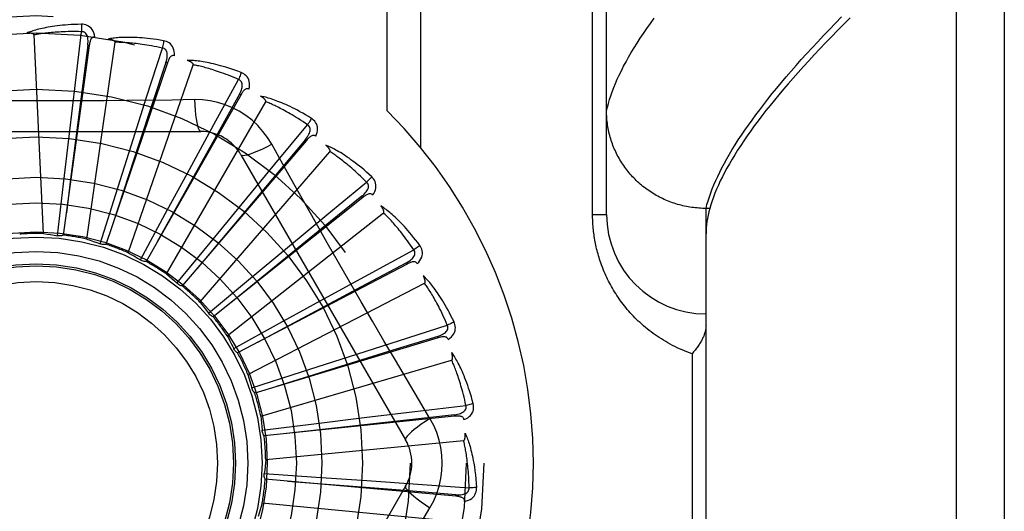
# Model space of a CAD drawing. Header units: inches. Extents: x 0 to 243, y 0 to 157.
# Tile 104 of 256: x 101.51 to 102.129, y 66.666 to 66.975. Entities that reach past the tile are written whole.
import ezdxf

# ---------------------------------------------------------------- set-up
doc = ezdxf.new("R2010")
doc.units = ezdxf.units.IN
doc.header["$LTSCALE"] = 13.357143
doc.header["$MEASUREMENT"] = 0
doc.linetypes.add('HIDDEN', pattern=[0.2, 0.1, -0.1])
doc.layers.add('RIGHTHAND_DOOR_ASSEMBLY', color=7, linetype='CONTINUOUS')

msp = doc.modelspace()

# ---------------------------------------------------------------- linework, layer by layer
at = {"layer": 'RIGHTHAND_DOOR_ASSEMBLY', "color": 8, "linetype": 'HIDDEN'}
for p, q in [((102.09923, 66.13988), (102.09923, 67.25302)), ((102.12923, 67.22363), (102.12923, 66.16927)), ((101.87923, 66.8527), (101.87923, 67.19306)), ((101.7413, 66.91782), (101.7413, 67.16645)), ((101.76251, 66.89443), (101.76251, 67.16645)), ((101.87044, 66.8527), (101.87044, 67.13395)), ((101.5253, 66.84063), (101.51935, 66.96546)), ((101.54535, 66.93543), (101.54923, 66.96749)), ((101.55408, 66.95893), (101.53776, 66.83969)), ((101.55313, 66.95906), (101.54237, 66.87486)), ((101.5525, 66.83716), (101.57029, 66.96085)), ((101.55408, 66.95893), (101.55313, 66.95906)), ((101.59013, 66.92645), (101.60001, 66.9572)), ((101.60315, 66.94788), (101.56456, 66.83388)), ((101.57856, 66.8286), (101.61943, 66.9467)), ((101.60224, 66.94818), (101.58554, 66.89741)), ((101.60315, 66.94788), (101.60224, 66.94818)), ((101.54155, 66.90347), (101.54535, 66.93543)), ((101.63241, 66.90916), (101.64792, 66.93748)), ((101.58035, 66.89579), (101.59013, 66.92645)), ((101.64925, 66.92773), (101.58977, 66.8231)), ((101.64925, 66.92773), (101.64841, 66.92821)), ((101.60252, 66.81527), (101.66501, 66.92349)), ((101.62018, 66.9248), (101.60602, 66.92459)), ((101.617, 66.8809), (101.63241, 66.90916)), ((101.67065, 66.88418), (101.69124, 66.90906)), ((101.41728, 66.90478), (101.62417, 66.90478)), ((101.53785, 66.87189), (101.54155, 66.90347)), ((101.58554, 66.89741), (101.56913, 66.84733)), ((101.57074, 66.86548), (101.58035, 66.89579)), ((101.69069, 66.89923), (101.6125, 66.80775)), ((101.69069, 66.89923), (101.68996, 66.89985)), ((101.62353, 66.79764), (101.70537, 66.89208)), ((101.64943, 66.8902), (101.75287, 66.71103)), ((101.65017, 66.85935), (101.67065, 66.88418)), ((101.60183, 66.85296), (101.617, 66.8809)), ((101.5341, 66.83931), (101.53785, 66.87189)), ((101.54237, 66.87486), (101.5397, 66.85376)), ((101.70346, 66.85241), (101.7284, 66.87294)), ((101.56089, 66.8342), (101.57074, 66.86548)), ((101.62998, 66.83478), (101.65017, 66.85935)), ((101.726, 66.8634), (101.6319, 66.78837)), ((101.726, 66.8634), (101.7254, 66.86415)), ((101.58624, 66.82411), (101.60183, 66.85296)), ((101.64082, 66.77635), (101.73906, 66.85361)), ((101.67866, 66.83191), (101.70346, 66.85241)), ((101.87044, 66.8527), (101.87923, 66.8527)), ((101.94173, 66.85648), (101.94058, 66.85649)), ((101.9441, 66.85648), (101.94173, 66.85648)), ((101.94173, 66.53642), (101.94173, 66.85648)), ((101.60921, 66.8094), (101.62998, 66.83478)), ((101.65419, 66.81161), (101.67866, 66.83191)), ((101.72968, 66.81501), (101.75804, 66.83045)), ((101.75388, 66.82153), (101.64729, 66.76567)), ((101.75389, 66.82153), (101.75344, 66.82238)), ((101.70144, 66.79957), (101.72968, 66.81501)), ((101.62899, 66.79062), (101.65419, 66.81161)), ((101.65378, 66.75218), (101.76485, 66.80945)), ((101.67357, 66.78427), (101.70144, 66.79957)), ((101.64486, 66.76843), (101.67357, 66.78427)), ((101.74834, 66.77333), (101.77912, 66.78312)), ((101.77334, 66.77515), (101.6581, 66.74046)), ((101.71769, 66.76351), (101.74834, 66.77333)), ((101.77334, 66.77515), (101.77307, 66.77607)), ((101.64497, 66.76818), (101.64486, 66.76843)), ((101.66192, 66.726), (101.78183, 66.7612)), ((101.68743, 66.75375), (101.71769, 66.76351)), ((101.93294, 66.7652), (101.93294, 66.6277)), ((101.65623, 66.74363), (101.68743, 66.75375)), ((101.76822, 66.72449), (101.76095, 66.73666)), ((101.72682, 66.72502), (101.75878, 66.72886)), ((101.75878, 66.72886), (101.79085, 66.73265)), ((101.78367, 66.72592), (101.66395, 66.71367)), ((101.69526, 66.72117), (101.72682, 66.72502)), ((101.78367, 66.72592), (101.78357, 66.72687)), ((101.66271, 66.71714), (101.69526, 66.72117)), ((101.66496, 66.69874), (101.78936, 66.71062)), ((101.66406, 66.68989), (101.69678, 66.68769)), ((101.7845, 66.67562), (101.66462, 66.68625)), ((101.69678, 66.68769), (101.7285, 66.6855)), ((101.7285, 66.6855), (101.76061, 66.68322)), ((101.75287, 66.68187), (101.64943, 66.5027)), ((101.76061, 66.68322), (101.79282, 66.68088)), ((101.7845, 66.67562), (101.78458, 66.67658)), ((101.66279, 66.6714), (101.78719, 66.65952))]:
    msp.add_line(p, q, dxfattribs=at)
for points in [[(101.87923, 66.91767), (101.87975, 66.92001), (101.88037, 66.92239), (101.88108, 66.92482), (101.88187, 66.92729), (101.88276, 66.9298), (101.88373, 66.93235), (101.88479, 66.93495), (101.88595, 66.93759), (101.88719, 66.94028), (101.88852, 66.94301), (101.88994, 66.94578), (101.89145, 66.9486), (101.89306, 66.95146), (101.89475, 66.95436), (101.89653, 66.95731), (101.8984, 66.9603), (101.90037, 66.96334), (101.90242, 66.96642), (101.90456, 66.96954), (101.9068, 66.97271), (101.90912, 66.97592)], [(101.94173, 66.85648), (101.94234, 66.85884), (101.94303, 66.86125), (101.94382, 66.8637), (101.94469, 66.86619), (101.94565, 66.86873), (101.9467, 66.87131), (101.94784, 66.87393), (101.94906, 66.8766), (101.95037, 66.87931), (101.95177, 66.88206), (101.95326, 66.88486), (101.95484, 66.8877), (101.9565, 66.89058), (101.95826, 66.89351), (101.9601, 66.89648), (101.96203, 66.8995), (101.96405, 66.90256), (101.96616, 66.90566), (101.96835, 66.90881), (101.97064, 66.912), (101.97301, 66.91523), (101.97547, 66.91851), (101.97802, 66.92183), (101.98066, 66.92519), (101.98339, 66.9286), (101.98621, 66.93205), (101.98911, 66.93554), (101.99211, 66.93908), (101.99519, 66.94266), (101.99836, 66.94628), (102.00162, 66.94995), (102.00497, 66.95366), (102.00841, 66.95741), (102.01194, 66.9612), (102.01556, 66.96504), (102.01926, 66.96892), (102.02305, 66.97284), (102.02694, 66.9768)], [(102.03226, 66.97615), (102.02827, 66.97216), (102.02438, 66.96823), (102.02057, 66.96434), (102.01686, 66.96049), (102.01324, 66.95669), (102.00971, 66.95294), (102.00627, 66.94923), (102.00292, 66.94557), (101.99967, 66.94195), (101.9965, 66.93838), (101.99342, 66.93485), (101.99044, 66.93137), (101.98755, 66.92794), (101.98474, 66.92454), (101.98203, 66.9212), (101.9794, 66.9179), (101.97687, 66.91464), (101.97442, 66.91143), (101.97207, 66.90826), (101.9698, 66.90514), (101.96762, 66.90206), (101.96553, 66.89903), (101.96353, 66.89604), (101.96162, 66.8931), (101.9598, 66.8902), (101.95807, 66.88734), (101.95642, 66.88453), (101.95486, 66.88176), (101.95339, 66.87904), (101.95201, 66.87636), (101.95071, 66.87372), (101.94951, 66.87113), (101.94839, 66.86858), (101.94735, 66.86607), (101.94641, 66.86361), (101.94555, 66.86119), (101.94478, 66.85881), (101.9441, 66.85648)], [(101.54917, 66.97217), (101.54694, 66.97212), (101.54481, 66.97204), (101.54277, 66.97195), (101.54083, 66.97182), (101.53898, 66.97168), (101.53721, 66.97152), (101.53552, 66.97135), (101.53391, 66.97116), (101.53237, 66.97095), (101.5309, 66.97074), (101.5295, 66.97051), (101.52816, 66.97028), (101.52688, 66.97005), (101.52565, 66.9698), (101.52449, 66.96956), (101.52337, 66.96931), (101.52231, 66.96906), (101.5213, 66.9688), (101.52033, 66.96853), (101.51942, 66.96827), (101.51854, 66.968), (101.51771, 66.96773), (101.51692, 66.96746), (101.51616, 66.96719), (101.51544, 66.96692), (101.51476, 66.96665)], [(101.54917, 66.97217), (101.54921, 66.97154), (101.54923, 66.97083), (101.54925, 66.97006), (101.54925, 66.96923), (101.54925, 66.96836), (101.54923, 66.96749)], [(101.55756, 66.9642), (101.55732, 66.96553), (101.55697, 66.96675), (101.55651, 66.96785), (101.55595, 66.96883), (101.55529, 66.96968), (101.55453, 66.9704), (101.55368, 66.97099), (101.55278, 66.97145), (101.55185, 66.97179), (101.55092, 66.97202), (101.55003, 66.97214), (101.54917, 66.97217)], [(101.51935, 66.96546), (101.51931, 66.96562), (101.51924, 66.96577), (101.51912, 66.9659), (101.51897, 66.96602), (101.51879, 66.96612), (101.5186, 66.9662), (101.5184, 66.96628), (101.51819, 66.96634), (101.51796, 66.9664), (101.51772, 66.96645), (101.51748, 66.9665), (101.51722, 66.96654), (101.51695, 66.96657), (101.51667, 66.9666), (101.51639, 66.96662), (101.51609, 66.96664), (101.51578, 66.96665), (101.51546, 66.96666), (101.51515, 66.96666), (101.51486, 66.96666)], [(101.54923, 66.96749), (101.54738, 66.96753), (101.5456, 66.96756), (101.5439, 66.96756), (101.54227, 66.96755), (101.54071, 66.96753), (101.53921, 66.96749), (101.53778, 66.96744), (101.5364, 66.96738), (101.53509, 66.96731), (101.53382, 66.96723), (101.53261, 66.96715), (101.53145, 66.96706), (101.53033, 66.96696), (101.52926, 66.96686), (101.52823, 66.96676), (101.52725, 66.96665), (101.5263, 66.96654), (101.5254, 66.96643), (101.52453, 66.96631), (101.52369, 66.96619), (101.52289, 66.96607), (101.52212, 66.96595), (101.52139, 66.96583), (101.52068, 66.96571), (101.52, 66.96558), (101.51935, 66.96546)], [(101.55313, 66.95906), (101.55324, 66.96009), (101.5533, 66.96107), (101.55329, 66.96201), (101.55324, 66.96289), (101.55311, 66.96372), (101.55293, 66.96449), (101.55267, 66.9652), (101.55235, 66.96583), (101.55196, 66.96637), (101.55149, 66.9668), (101.55097, 66.96713), (101.5504, 66.96736), (101.54981, 66.96748), (101.54922, 66.96749)], [(101.55756, 66.9642), (101.5571, 66.96422), (101.55667, 66.96415), (101.55628, 66.96399), (101.55593, 66.96377), (101.55562, 66.96348), (101.55534, 66.96313), (101.5551, 66.96273), (101.55489, 66.96228), (101.55471, 66.96179), (101.55455, 66.96127), (101.55441, 66.96072), (101.55428, 66.96015), (101.55417, 66.95955), (101.55408, 66.95893)], [(101.60083, 66.9618), (101.59864, 66.96218), (101.59653, 66.96251), (101.59451, 66.96279), (101.59258, 66.96304), (101.59074, 66.96326), (101.58897, 66.96343), (101.58728, 66.96358), (101.58566, 66.9637), (101.58411, 66.96379), (101.58262, 66.96386), (101.5812, 66.9639), (101.57985, 66.96393), (101.57854, 66.96394), (101.5773, 66.96393), (101.5761, 66.96391), (101.57496, 66.96388), (101.57387, 66.96383), (101.57283, 66.96377), (101.57183, 66.96369), (101.57088, 66.9636), (101.56997, 66.96351), (101.5691, 66.9634), (101.56828, 66.96329), (101.56748, 66.96316), (101.56673, 66.96304), (101.566, 66.9629)], [(101.57029, 66.96085), (101.57028, 66.96103), (101.57023, 66.96119), (101.57014, 66.96134), (101.57001, 66.96148), (101.56986, 66.96161), (101.56969, 66.96173), (101.56951, 66.96184), (101.56931, 66.96195), (101.5691, 66.96205), (101.56888, 66.96214), (101.56864, 66.96223), (101.5684, 66.96232), (101.56814, 66.9624), (101.56787, 66.96248), (101.5676, 66.96256), (101.56731, 66.96263), (101.56701, 66.96271), (101.56669, 66.96277), (101.56636, 66.96284), (101.56602, 66.9629)], [(101.60001, 66.9572), (101.5982, 66.95759), (101.59646, 66.95795), (101.59479, 66.95828), (101.59319, 66.95858), (101.59165, 66.95885), (101.59017, 66.95909), (101.58876, 66.95932), (101.58739, 66.95952), (101.58609, 66.9597), (101.58483, 66.95986), (101.58362, 66.96001), (101.58247, 66.96014), (101.58135, 66.96026), (101.58028, 66.96036), (101.57925, 66.96045), (101.57827, 66.96053), (101.57732, 66.96061), (101.57641, 66.96067), (101.57553, 66.96072), (101.57469, 66.96076), (101.57388, 66.96079), (101.5731, 66.96082), (101.57236, 66.96084), (101.57164, 66.96085), (101.57095, 66.96085), (101.57029, 66.96085)], [(101.60083, 66.9618), (101.60075, 66.96119), (101.60065, 66.96049), (101.60052, 66.95973), (101.60036, 66.95892), (101.60019, 66.95806), (101.60001, 66.9572)], [(101.60756, 66.95239), (101.60758, 66.95375), (101.60747, 66.95501), (101.60723, 66.95617), (101.60686, 66.95724), (101.60637, 66.9582), (101.60576, 66.95905), (101.60504, 66.95979), (101.60425, 66.96042), (101.60339, 66.96092), (101.60252, 66.96132), (101.60167, 66.96161), (101.60083, 66.9618)], [(101.60224, 66.94818), (101.60255, 66.94918), (101.60279, 66.95013), (101.60296, 66.95104), (101.60307, 66.95192), (101.60311, 66.95276), (101.60307, 66.95355), (101.60296, 66.9543), (101.60276, 66.95498), (101.60247, 66.95558), (101.6021, 66.95609), (101.60165, 66.95652), (101.60113, 66.95685), (101.60058, 66.95708), (101.6, 66.9572)], [(101.60757, 66.95239), (101.60712, 66.95249), (101.60669, 66.95251), (101.60627, 66.95243), (101.60588, 66.95227), (101.60552, 66.95205), (101.60519, 66.95176), (101.60487, 66.95141), (101.60458, 66.95101), (101.60431, 66.95057), (101.60405, 66.95008), (101.60381, 66.94957), (101.60358, 66.94903), (101.60336, 66.94847), (101.60315, 66.94788)], [(101.6496, 66.94184), (101.64752, 66.94263), (101.64551, 66.94335), (101.64359, 66.94402), (101.64174, 66.94463), (101.63997, 66.94518), (101.63826, 66.94569), (101.63663, 66.94616), (101.63506, 66.94658), (101.63356, 66.94696), (101.63211, 66.94731), (101.63073, 66.94762), (101.6294, 66.94791), (101.62812, 66.94816), (101.6269, 66.94839), (101.62572, 66.9486), (101.62459, 66.94878), (101.62351, 66.94894), (101.62248, 66.94907), (101.62148, 66.94919), (101.62053, 66.94928), (101.61962, 66.94936), (101.61875, 66.94942), (101.61792, 66.94946), (101.61712, 66.9495), (101.61635, 66.94951), (101.61561, 66.94952)], [(101.61943, 66.9467), (101.61946, 66.94687), (101.61944, 66.94703), (101.61938, 66.9472), (101.61928, 66.94736), (101.61916, 66.94752), (101.61901, 66.94767), (101.61885, 66.94781), (101.61868, 66.94795), (101.61849, 66.94809), (101.61829, 66.94823), (101.61808, 66.94836), (101.61785, 66.94849), (101.61762, 66.94862), (101.61737, 66.94875), (101.61711, 66.94888), (101.61684, 66.94901), (101.61656, 66.94914), (101.61626, 66.94926), (101.61598, 66.94938), (101.6157, 66.94948)], [(101.64792, 66.93748), (101.64622, 66.93821), (101.64458, 66.93889), (101.643, 66.93953), (101.64149, 66.94012), (101.64003, 66.94068), (101.63863, 66.9412), (101.63728, 66.94169), (101.63598, 66.94215), (101.63473, 66.94257), (101.63352, 66.94297), (101.63237, 66.94334), (101.63125, 66.94369), (101.63018, 66.94402), (101.62915, 66.94432), (101.62816, 66.94461), (101.62721, 66.94487), (101.62629, 66.94512), (101.6254, 66.94535), (101.62455, 66.94557), (101.62373, 66.94577), (101.62295, 66.94596), (101.62219, 66.94613), (101.62146, 66.94629), (101.62076, 66.94643), (101.62008, 66.94657), (101.61943, 66.9467)], [(101.6496, 66.94184), (101.64941, 66.94126), (101.64917, 66.94059), (101.6489, 66.93987), (101.6486, 66.9391), (101.64827, 66.9383), (101.64792, 66.93748)], [(101.65443, 66.93133), (101.65471, 66.93266), (101.65484, 66.93392), (101.65482, 66.93511), (101.65466, 66.93622), (101.65436, 66.93726), (101.65392, 66.93821), (101.65336, 66.93907), (101.65269, 66.93984), (101.65195, 66.9405), (101.65117, 66.94106), (101.65039, 66.9415), (101.6496, 66.94184)], [(101.64841, 66.92821), (101.6489, 66.92912), (101.64931, 66.93001), (101.64966, 66.93088), (101.64993, 66.93172), (101.65013, 66.93254), (101.65024, 66.93332), (101.65027, 66.93407), (101.65021, 66.93478), (101.65004, 66.93542), (101.64977, 66.936), (101.6494, 66.9365), (101.64896, 66.93692), (101.64846, 66.93725), (101.64792, 66.93749)], [(101.64841, 66.92821), (101.63271, 66.90002), (101.59681, 66.83544)], [(101.65443, 66.93133), (101.65401, 66.93152), (101.65359, 66.93161), (101.65317, 66.93162), (101.65276, 66.93154), (101.65236, 66.93138), (101.65198, 66.93116), (101.6516, 66.93088), (101.65124, 66.93054), (101.65089, 66.93015), (101.65055, 66.92973), (101.65021, 66.92927), (101.64989, 66.92878), (101.64956, 66.92827), (101.64925, 66.92773)], [(101.69372, 66.91302), (101.69182, 66.91418), (101.68998, 66.91527), (101.68822, 66.91629), (101.68652, 66.91724), (101.68488, 66.91812), (101.68331, 66.91894), (101.68179, 66.91971), (101.68033, 66.92042), (101.67893, 66.92108), (101.67758, 66.9217), (101.67627, 66.92227), (101.67502, 66.9228), (101.67382, 66.92329), (101.67266, 66.92375), (101.67154, 66.92417), (101.67047, 66.92456), (101.66944, 66.92492), (101.66845, 66.92525), (101.6675, 66.92555), (101.66658, 66.92583), (101.6657, 66.92607), (101.66485, 66.9263), (101.66404, 66.9265), (101.66326, 66.92668), (101.66251, 66.92684), (101.66179, 66.92698)], [(101.66501, 66.92349), (101.66506, 66.92366), (101.66508, 66.92382), (101.66505, 66.924), (101.66498, 66.92418), (101.66489, 66.92435), (101.66478, 66.92453), (101.66465, 66.9247), (101.66451, 66.92487), (101.66435, 66.92504), (101.66418, 66.92521), (101.66399, 66.92539), (101.66379, 66.92556), (101.66359, 66.92573), (101.66337, 66.9259), (101.66314, 66.92608), (101.6629, 66.92625), (101.66265, 66.92643), (101.66238, 66.92661), (101.6621, 66.9268), (101.6618, 66.92698)], [(101.60602, 66.92459), (101.57768, 66.92429), (101.56347, 66.92416), (101.54924, 66.92407), (101.53501, 66.924), (101.52078, 66.92398), (101.50654, 66.92399), (101.4923, 66.92406), (101.47807, 66.92415)], [(101.62018, 66.92481), (101.62038, 66.92142), (101.62063, 66.91823), (101.62094, 66.91535), (101.62129, 66.91275), (101.62168, 66.91044), (101.62212, 66.90848), (101.6226, 66.9069), (101.6231, 66.90573), (101.62363, 66.90502), (101.62417, 66.90478)], [(101.66876, 66.89676), (101.66616, 66.90096), (101.66322, 66.90488), (101.65995, 66.90852), (101.65637, 66.91184), (101.6525, 66.91484), (101.64837, 66.91748), (101.64402, 66.91974), (101.63949, 66.9216), (101.63481, 66.92304), (101.63002, 66.92407), (101.62514, 66.92465), (101.62018, 66.9248)], [(101.69124, 66.90906), (101.68971, 66.91009), (101.68823, 66.91107), (101.6868, 66.91199), (101.68542, 66.91287), (101.68409, 66.91369), (101.68281, 66.91447), (101.68158, 66.9152), (101.68039, 66.9159), (101.67925, 66.91655), (101.67814, 66.91717), (101.67707, 66.91775), (101.67605, 66.91831), (101.67506, 66.91883), (101.6741, 66.91932), (101.67318, 66.91979), (101.6723, 66.92023), (101.67144, 66.92065), (101.67062, 66.92104), (101.66982, 66.92142), (101.66906, 66.92177), (101.66832, 66.9221), (101.66761, 66.92241), (101.66692, 66.92271), (101.66626, 66.92299), (101.66562, 66.92325), (101.66501, 66.92349)], [(101.94058, 66.85649), (101.93946, 66.85652), (101.93833, 66.85657), (101.9372, 66.85664), (101.93608, 66.85673), (101.93496, 66.85684), (101.93384, 66.85697), (101.93272, 66.85711), (101.9316, 66.85728), (101.93049, 66.85747), (101.92938, 66.85768), (101.92828, 66.85791), (101.92718, 66.85816), (101.92608, 66.85842), (101.92499, 66.85871), (101.92391, 66.85901), (101.92283, 66.85934), (101.92176, 66.85968), (101.92069, 66.86005), (101.91963, 66.86043), (101.91858, 66.86083), (101.91754, 66.86124), (101.9165, 66.86168), (101.91547, 66.86214), (101.91445, 66.86261), (101.91344, 66.8631), (101.91244, 66.86361), (101.91145, 66.86414), (101.91047, 66.86468), (101.9095, 66.86524), (101.90853, 66.86582), (101.90758, 66.86641), (101.90664, 66.86703), (101.90572, 66.86765), (101.9048, 66.8683), (101.9039, 66.86896), (101.903, 66.86964), (101.90212, 66.87033), (101.90126, 66.87104), (101.90041, 66.87176), (101.89957, 66.8725), (101.89874, 66.87325), (101.89793, 66.87402), (101.89713, 66.8748), (101.89635, 66.87559), (101.89558, 66.8764), (101.89482, 66.87722), (101.89409, 66.87806), (101.89336, 66.87891), (101.89266, 66.87977), (101.89197, 66.88064), (101.89129, 66.88153), (101.89063, 66.88243), (101.88999, 66.88333), (101.88937, 66.88425), (101.88876, 66.88519), (101.88817, 66.88613), (101.8876, 66.88708), (101.88704, 66.88804), (101.8865, 66.88901), (101.88598, 66.88999), (101.88548, 66.89098), (101.885, 66.89198), (101.88454, 66.89299), (101.88409, 66.894), (101.88366, 66.89503), (101.88326, 66.89605), (101.88287, 66.89709), (101.8825, 66.89814), (101.88215, 66.89919), (101.88181, 66.90024), (101.8815, 66.9013), (101.88121, 66.90237), (101.88094, 66.90344), (101.88069, 66.90452), (101.88045, 66.9056), (101.88024, 66.90669), (101.88005, 66.90777), (101.87988, 66.90887), (101.87972, 66.90996), (101.87959, 66.91106), (101.87948, 66.91216), (101.87939, 66.91326), (101.87932, 66.91436), (101.87927, 66.91546), (101.87924, 66.91657), (101.87923, 66.91767)], [(101.68996, 66.89985), (101.69061, 66.90066), (101.69119, 66.90146), (101.6917, 66.90224), (101.69212, 66.90302), (101.69247, 66.90378), (101.69273, 66.90453), (101.6929, 66.90526), (101.69297, 66.90597), (101.69293, 66.90663), (101.69277, 66.90725), (101.69251, 66.90781), (101.69215, 66.90831), (101.69173, 66.90873), (101.69124, 66.90906)], [(101.69372, 66.91302), (101.69341, 66.91248), (101.69305, 66.91187), (101.69265, 66.91121), (101.69221, 66.91052), (101.69173, 66.90979), (101.69124, 66.90906)], [(101.69647, 66.90178), (101.69699, 66.90303), (101.69735, 66.90424), (101.69756, 66.90542), (101.69762, 66.90654), (101.69752, 66.90762), (101.69727, 66.90863), (101.69688, 66.90959), (101.69637, 66.91047), (101.69577, 66.91126), (101.69511, 66.91195), (101.69443, 66.91253), (101.69372, 66.91302)], [(101.69647, 66.90178), (101.69609, 66.90204), (101.6957, 66.90222), (101.69528, 66.9023), (101.69486, 66.9023), (101.69444, 66.90222), (101.69403, 66.90208), (101.69361, 66.90187), (101.69319, 66.90161), (101.69277, 66.9013), (101.69235, 66.90095), (101.69194, 66.90056), (101.69152, 66.90014), (101.69111, 66.8997), (101.69069, 66.89923)], [(101.68996, 66.89985), (101.66921, 66.87515), (101.62174, 66.81853)], [(101.64943, 66.8902), (101.64989, 66.88986), (101.65073, 66.88975), (101.65192, 66.88988), (101.65345, 66.89022), (101.65532, 66.89079), (101.65751, 66.89159), (101.65998, 66.89259), (101.66271, 66.8938), (101.66566, 66.89521), (101.66876, 66.89676)], [(101.69659, 66.84725), (101.68262, 66.872), (101.67569, 66.88434), (101.66876, 66.89676)], [(101.73158, 66.87637), (101.72993, 66.87787), (101.72834, 66.87929), (101.7268, 66.88062), (101.72531, 66.88187), (101.72387, 66.88305), (101.72248, 66.88416), (101.72113, 66.88519), (101.71984, 66.88617), (101.71858, 66.88708), (101.71737, 66.88794), (101.7162, 66.88875), (101.71507, 66.8895), (101.71398, 66.89022), (101.71293, 66.89089), (101.71191, 66.89151), (101.71094, 66.8921), (101.70999, 66.89265), (101.70908, 66.89316), (101.7082, 66.89364), (101.70735, 66.89408), (101.70654, 66.89449), (101.70575, 66.89487), (101.70499, 66.89522), (101.70426, 66.89554), (101.70355, 66.89585), (101.70287, 66.89612)], [(101.70537, 66.89208), (101.70546, 66.89223), (101.7055, 66.8924), (101.7055, 66.89257), (101.70547, 66.89276), (101.70542, 66.89295), (101.70534, 66.89314), (101.70525, 66.89334), (101.70514, 66.89353), (101.70501, 66.89373), (101.70488, 66.89393), (101.70473, 66.89414), (101.70457, 66.89434), (101.7044, 66.89455), (101.70422, 66.89476), (101.70403, 66.89498), (101.70382, 66.89519), (101.70361, 66.89542), (101.70338, 66.89565), (101.70314, 66.89588), (101.70288, 66.89612)], [(101.7284, 66.87294), (101.72708, 66.87425), (101.72582, 66.87549), (101.72459, 66.87667), (101.7234, 66.87779), (101.72225, 66.87885), (101.72115, 66.87985), (101.72007, 66.88081), (101.71904, 66.88171), (101.71803, 66.88257), (101.71707, 66.88339), (101.71613, 66.88417), (101.71523, 66.8849), (101.71435, 66.8856), (101.71351, 66.88627), (101.7127, 66.8869), (101.71191, 66.8875), (101.71115, 66.88807), (101.71041, 66.88862), (101.7097, 66.88914), (101.70902, 66.88963), (101.70836, 66.89009), (101.70772, 66.89053), (101.7071, 66.89095), (101.7065, 66.89135), (101.70592, 66.89173), (101.70537, 66.89208)], [(101.7254, 66.86415), (101.72619, 66.86482), (101.72691, 66.86549), (101.72755, 66.86617), (101.72812, 66.86685), (101.7286, 66.86753), (101.729, 66.86822), (101.72931, 66.86891), (101.72951, 66.86958), (101.72959, 66.87024), (101.72956, 66.87088), (101.7294, 66.87148), (101.72915, 66.87204), (101.72881, 66.87253), (101.72839, 66.87295)], [(101.73158, 66.87637), (101.73118, 66.87589), (101.73071, 66.87536), (101.73019, 66.8748), (101.72962, 66.8742), (101.72902, 66.87357), (101.7284, 66.87294)], [(101.73215, 66.86481), (101.7329, 66.86594), (101.73349, 66.86706), (101.73391, 66.86817), (101.73418, 66.86927), (101.73428, 66.87034), (101.73423, 66.87139), (101.73403, 66.8724), (101.7337, 66.87336), (101.73326, 66.87425), (101.73274, 66.87505), (101.73218, 66.87576), (101.73158, 66.87637)], [(101.73215, 66.86481), (101.73183, 66.86514), (101.73148, 66.86539), (101.73108, 66.86555), (101.73067, 66.86562), (101.73025, 66.86563), (101.72981, 66.86557), (101.72936, 66.86544), (101.7289, 66.86526), (101.72843, 66.86504), (101.72795, 66.86477), (101.72747, 66.86447), (101.72698, 66.86414), (101.72649, 66.86378), (101.726, 66.8634)], [(101.7254, 66.86415), (101.70034, 66.84382), (101.64302, 66.79721)], [(101.76182, 66.83321), (101.76049, 66.835), (101.75919, 66.83669), (101.75793, 66.83829), (101.7567, 66.8398), (101.75551, 66.84123), (101.75436, 66.84258), (101.75323, 66.84385), (101.75214, 66.84506), (101.75108, 66.84619), (101.75006, 66.84727), (101.74906, 66.84828), (101.74809, 66.84924), (101.74716, 66.85014), (101.74625, 66.851), (101.74538, 66.85181), (101.74453, 66.85257), (101.7437, 66.85329), (101.7429, 66.85396), (101.74213, 66.85459), (101.74138, 66.85519), (101.74066, 66.85574), (101.73995, 66.85626), (101.73928, 66.85675), (101.73862, 66.85721), (101.73798, 66.85764), (101.73737, 66.85804)], [(101.73906, 66.85361), (101.73917, 66.85374), (101.73925, 66.85389), (101.73928, 66.85406), (101.73929, 66.85425), (101.73927, 66.85444), (101.73923, 66.85465), (101.73917, 66.85486), (101.7391, 66.85507), (101.73902, 66.85529), (101.73892, 66.85551), (101.73882, 66.85574), (101.7387, 66.85597), (101.73857, 66.85621), (101.73843, 66.85645), (101.73829, 66.8567), (101.73813, 66.85695), (101.73796, 66.85722), (101.73778, 66.85748), (101.7376, 66.85773), (101.73743, 66.85797)], [(101.75804, 66.83045), (101.757, 66.83198), (101.75599, 66.83344), (101.75501, 66.83483), (101.75406, 66.83615), (101.75313, 66.83741), (101.75223, 66.83861), (101.75136, 66.83975), (101.75051, 66.84083), (101.74969, 66.84187), (101.7489, 66.84285), (101.74813, 66.84379), (101.74738, 66.84469), (101.74665, 66.84554), (101.74595, 66.84635), (101.74527, 66.84713), (101.74461, 66.84787), (101.74397, 66.84857), (101.74335, 66.84925), (101.74275, 66.84989), (101.74217, 66.8505), (101.74161, 66.85108), (101.74107, 66.85164), (101.74054, 66.85217), (101.74003, 66.85267), (101.73953, 66.85315), (101.73906, 66.85361)], [(101.93294, 66.7652), (101.93134, 66.76576), (101.92976, 66.76636), (101.9282, 66.76697), (101.92665, 66.76761), (101.92512, 66.76828), (101.92362, 66.76897), (101.92213, 66.76969), (101.92067, 66.77042), (101.91922, 66.77118), (101.9178, 66.77196), (101.9164, 66.77276), (101.91502, 66.77358), (101.91366, 66.77442), (101.91232, 66.77528), (101.91101, 66.77615), (101.90972, 66.77704), (101.90845, 66.77795), (101.90721, 66.77887), (101.90599, 66.77981), (101.90479, 66.78076), (101.90362, 66.78173), (101.90247, 66.7827), (101.90134, 66.78369), (101.90024, 66.78469), (101.89916, 66.7857), (101.8981, 66.78673), (101.89707, 66.78776), (101.89606, 66.7888), (101.89507, 66.78985), (101.89411, 66.79091), (101.89316, 66.79197), (101.89224, 66.79305), (101.89135, 66.79413), (101.89047, 66.79521), (101.88962, 66.7963), (101.88879, 66.7974), (101.88798, 66.7985), (101.88719, 66.79961), (101.88642, 66.80072), (101.88568, 66.80184), (101.88495, 66.80295), (101.88425, 66.80408), (101.88357, 66.8052), (101.8829, 66.80633), (101.88226, 66.80746), (101.88163, 66.80859), (101.88103, 66.80973), (101.88044, 66.81086), (101.87987, 66.812), (101.87932, 66.81314), (101.87879, 66.81428), (101.87828, 66.81542), (101.87779, 66.81656), (101.87731, 66.81771), (101.87686, 66.81884), (101.87642, 66.81998), (101.876, 66.82112), (101.87559, 66.82225), (101.87521, 66.82338), (101.87484, 66.8245), (101.87449, 66.82562), (101.87416, 66.82674), (101.87384, 66.82785), (101.87354, 66.82896), (101.87325, 66.83006), (101.87298, 66.83116), (101.87273, 66.83226), (101.87249, 66.83335), (101.87226, 66.83444), (101.87205, 66.83552), (101.87185, 66.83661), (101.87167, 66.83769), (101.87149, 66.83877), (101.87134, 66.83984), (101.87119, 66.84092), (101.87106, 66.84199), (101.87094, 66.84306), (101.87084, 66.84413), (101.87074, 66.8452), (101.87066, 66.84626), (101.8706, 66.84732), (101.87054, 66.84838), (101.8705, 66.84945), (101.87046, 66.85053), (101.87045, 66.85161), (101.87044, 66.8527)], [(101.9441, 66.85648), (101.94354, 66.85435), (101.94306, 66.85227), (101.94265, 66.85021), (101.94232, 66.8482), (101.94206, 66.84622), (101.94187, 66.84428), (101.94176, 66.84237), (101.94173, 66.8405)], [(101.76095, 66.73666), (101.74652, 66.76104), (101.7393, 66.77328), (101.73211, 66.78556), (101.72493, 66.79785), (101.7178, 66.81017), (101.71069, 66.82251), (101.70363, 66.83487), (101.69659, 66.84725)], [(101.5253, 66.84063), (101.52751, 66.84035), (101.52971, 66.84004), (101.53191, 66.83969), (101.5341, 66.83931)], [(101.53776, 66.83969), (101.53717, 66.83949), (101.53657, 66.83934), (101.53595, 66.83924), (101.53532, 66.83921), (101.53471, 66.83923), (101.5341, 66.83931)], [(101.5525, 66.83716), (101.55462, 66.83646), (101.55673, 66.83574), (101.55882, 66.83499), (101.56089, 66.8342)], [(101.56456, 66.83388), (101.56394, 66.83379), (101.56333, 66.83375), (101.5627, 66.83378), (101.56208, 66.83387), (101.56148, 66.834), (101.56089, 66.8342)], [(101.57856, 66.8286), (101.58051, 66.82752), (101.58244, 66.82641), (101.58435, 66.82527), (101.58624, 66.82411)], [(101.75344, 66.82238), (101.75434, 66.82289), (101.75517, 66.82342), (101.75593, 66.82396), (101.75662, 66.82452), (101.75722, 66.8251), (101.75774, 66.8257), (101.75817, 66.82632), (101.7585, 66.82694), (101.75871, 66.82758), (101.7588, 66.82821), (101.75876, 66.82883), (101.75861, 66.82942), (101.75837, 66.82997), (101.75804, 66.83046)], [(101.76182, 66.83321), (101.76133, 66.83282), (101.76077, 66.83239), (101.76016, 66.83193), (101.75949, 66.83145), (101.75877, 66.83095), (101.75804, 66.83045)], [(101.76019, 66.82176), (101.76114, 66.82273), (101.76193, 66.82371), (101.76256, 66.82473), (101.76303, 66.82575), (101.76334, 66.82678), (101.76348, 66.82782), (101.76347, 66.82885), (101.76333, 66.82986), (101.76306, 66.83081), (101.76271, 66.8317), (101.76229, 66.8325), (101.76182, 66.83321)], [(101.58977, 66.8231), (101.58915, 66.82313), (101.58854, 66.82321), (101.58793, 66.82336), (101.58734, 66.82356), (101.58677, 66.82381), (101.58624, 66.82411)], [(101.75344, 66.82238), (101.72499, 66.80716), (101.65987, 66.77224)], [(101.76019, 66.82175), (101.75994, 66.82214), (101.75964, 66.82245), (101.75928, 66.82268), (101.75889, 66.82284), (101.75848, 66.82292), (101.75803, 66.82294), (101.75757, 66.8229), (101.75708, 66.82282), (101.75658, 66.82268), (101.75606, 66.82251), (101.75553, 66.82231), (101.75499, 66.82207), (101.75444, 66.82182), (101.75388, 66.82153)], [(101.60252, 66.81527), (101.60423, 66.81384), (101.60592, 66.81238), (101.60758, 66.81091), (101.60921, 66.8094)], [(101.6125, 66.80775), (101.61189, 66.80789), (101.61131, 66.80809), (101.61073, 66.80834), (101.61019, 66.80865), (101.60968, 66.80901), (101.60921, 66.8094)], [(101.78334, 66.78511), (101.78237, 66.78712), (101.78142, 66.78903), (101.78049, 66.79084), (101.77957, 66.79255), (101.77867, 66.79418), (101.77779, 66.79573), (101.77693, 66.79719), (101.77608, 66.79858), (101.77526, 66.79989), (101.77445, 66.80114), (101.77367, 66.80232), (101.7729, 66.80344), (101.77215, 66.80451), (101.77143, 66.80552), (101.77072, 66.80648), (101.77003, 66.80739), (101.76935, 66.80825), (101.7687, 66.80907), (101.76806, 66.80983), (101.76744, 66.81056), (101.76683, 66.81124), (101.76624, 66.81189), (101.76567, 66.8125), (101.76511, 66.81307), (101.76456, 66.81361), (101.76403, 66.81412)], [(101.76485, 66.80945), (101.76499, 66.80955), (101.76509, 66.80969), (101.76516, 66.80985), (101.7652, 66.81003), (101.76522, 66.81023), (101.76522, 66.81044), (101.7652, 66.81065), (101.76518, 66.81088), (101.76513, 66.81111), (101.76508, 66.81134), (101.76502, 66.81159), (101.76495, 66.81184), (101.76487, 66.8121), (101.76478, 66.81236), (101.76468, 66.81263), (101.76457, 66.81291), (101.76446, 66.81319), (101.76433, 66.81349), (101.76419, 66.8138), (101.76404, 66.81411)], [(101.77912, 66.78312), (101.77838, 66.78482), (101.77767, 66.78644), (101.77697, 66.78799), (101.77628, 66.78947), (101.77561, 66.79088), (101.77495, 66.79223), (101.77431, 66.79351), (101.77369, 66.79474), (101.77308, 66.79591), (101.77248, 66.79703), (101.7719, 66.79809), (101.77134, 66.79911), (101.77078, 66.80009), (101.77025, 66.80102), (101.76973, 66.80191), (101.76922, 66.80276), (101.76873, 66.80358), (101.76825, 66.80435), (101.76778, 66.8051), (101.76733, 66.80581), (101.76689, 66.80649), (101.76646, 66.80713), (101.76604, 66.80775), (101.76563, 66.80834), (101.76524, 66.80891), (101.76485, 66.80945)], [(101.62353, 66.79764), (101.62494, 66.79591), (101.62632, 66.79417), (101.62767, 66.7924), (101.62899, 66.79062)], [(101.6319, 66.78837), (101.63133, 66.78862), (101.6308, 66.78893), (101.63028, 66.78929), (101.62981, 66.78969), (101.62938, 66.79014), (101.62899, 66.79062)], [(101.78334, 66.78511), (101.78279, 66.78482), (101.78216, 66.78451), (101.78147, 66.78417), (101.78072, 66.78382), (101.77993, 66.78347), (101.77912, 66.78312)], [(101.77958, 66.77417), (101.7807, 66.77495), (101.78166, 66.77577), (101.78247, 66.77664), (101.78312, 66.77756), (101.78362, 66.77852), (101.78396, 66.7795), (101.78414, 66.78052), (101.78419, 66.78153), (101.78411, 66.78252), (101.78393, 66.78346), (101.78368, 66.78432), (101.78334, 66.78511)], [(101.77307, 66.77607), (101.77405, 66.7764), (101.77497, 66.77675), (101.77582, 66.77714), (101.77659, 66.77756), (101.7773, 66.77802), (101.77792, 66.77851), (101.77846, 66.77903), (101.7789, 66.77959), (101.77922, 66.78017), (101.77943, 66.78077), (101.77951, 66.78139), (101.77948, 66.782), (101.77935, 66.78258), (101.77911, 66.78312)], [(101.94173, 66.7828), (101.94172, 66.7824), (101.9417, 66.78199), (101.94166, 66.78157), (101.94161, 66.78114), (101.94155, 66.78069), (101.94147, 66.78024), (101.94138, 66.77978), (101.94127, 66.77932), (101.94114, 66.77884), (101.941, 66.77835), (101.94084, 66.77786), (101.94067, 66.77735), (101.94048, 66.77684), (101.94028, 66.77633), (101.94006, 66.7758), (101.93982, 66.77527), (101.93957, 66.77474), (101.9393, 66.7742), (101.93901, 66.77365), (101.93871, 66.7731), (101.93839, 66.77254), (101.93806, 66.77199), (101.93771, 66.77143), (101.93734, 66.77086), (101.93697, 66.7703), (101.93657, 66.76973), (101.93616, 66.76916), (101.93574, 66.76859), (101.93531, 66.76802), (101.93486, 66.76746), (101.9344, 66.76689), (101.93392, 66.76632), (101.93344, 66.76576), (101.93294, 66.7652)], [(101.64082, 66.77635), (101.64153, 66.77505), (101.64222, 66.77374), (101.6429, 66.77242), (101.64357, 66.7711), (101.64422, 66.76976), (101.64486, 66.76843)], [(101.77307, 66.77607), (101.74225, 66.7665), (101.6717, 66.74454)], [(101.77958, 66.77417), (101.7794, 66.7746), (101.77917, 66.77496), (101.77886, 66.77525), (101.77851, 66.77548), (101.77812, 66.77564), (101.77769, 66.77574), (101.77722, 66.7758), (101.77673, 66.7758), (101.77621, 66.77577), (101.77566, 66.77569), (101.77511, 66.7756), (101.77453, 66.77547), (101.77395, 66.77532), (101.77334, 66.77515)], [(101.64729, 66.76567), (101.64682, 66.76599), (101.64638, 66.76636), (101.64597, 66.76677), (101.6456, 66.76721), (101.64527, 66.76768), (101.64497, 66.76818)], [(101.78183, 66.7612), (101.78198, 66.76128), (101.78211, 66.76139), (101.7822, 66.76154), (101.78228, 66.76171), (101.78233, 66.7619), (101.78237, 66.76211), (101.7824, 66.76232), (101.78241, 66.76255), (101.78242, 66.76278), (101.78241, 66.76302), (101.7824, 66.76327), (101.78237, 66.76353), (101.78234, 66.7638), (101.78231, 66.76408), (101.78226, 66.76436), (101.78221, 66.76465), (101.78215, 66.76496), (101.78208, 66.76527), (101.78201, 66.76557), (101.78193, 66.76586)], [(101.79538, 66.73381), (101.7948, 66.73597), (101.79423, 66.73802), (101.79365, 66.73997), (101.79308, 66.74183), (101.7925, 66.7436), (101.79193, 66.74528), (101.79136, 66.74688), (101.7908, 66.7484), (101.79024, 66.74985), (101.78968, 66.75123), (101.78913, 66.75254), (101.78859, 66.75379), (101.78806, 66.75498), (101.78754, 66.75611), (101.78702, 66.75718), (101.78652, 66.75821), (101.78602, 66.75918), (101.78553, 66.7601), (101.78505, 66.76098), (101.78457, 66.76181), (101.78411, 66.76259), (101.78365, 66.76334), (101.7832, 66.76404), (101.78276, 66.76471), (101.78233, 66.76535), (101.78191, 66.76595)], [(101.79085, 66.73265), (101.79045, 66.73446), (101.79006, 66.73619), (101.78966, 66.73784), (101.78927, 66.73942), (101.78887, 66.74094), (101.78848, 66.74238), (101.7881, 66.74377), (101.78772, 66.74509), (101.78734, 66.74635), (101.78697, 66.74756), (101.7866, 66.74872), (101.78624, 66.74983), (101.78588, 66.75089), (101.78553, 66.75191), (101.78519, 66.75288), (101.78485, 66.75381), (101.78452, 66.75471), (101.7842, 66.75556), (101.78388, 66.75638), (101.78357, 66.75716), (101.78326, 66.75791), (101.78296, 66.75863), (101.78267, 66.75932), (101.78238, 66.75997), (101.7821, 66.7606), (101.78183, 66.7612)], [(101.65378, 66.75218), (101.65444, 66.75006), (101.65507, 66.74792), (101.65567, 66.74578), (101.65623, 66.74363)], [(101.6581, 66.74046), (101.65767, 66.74091), (101.65728, 66.74139), (101.65694, 66.74192), (101.65665, 66.74247), (101.65641, 66.74304), (101.65623, 66.74363)], [(101.78357, 66.72687), (101.7846, 66.72701), (101.78557, 66.72719), (101.78648, 66.72741), (101.78732, 66.72767), (101.7881, 66.72799), (101.7888, 66.72835), (101.78943, 66.72876), (101.78997, 66.72922), (101.7904, 66.72973), (101.79071, 66.73029), (101.79091, 66.73088), (101.79099, 66.73149), (101.79097, 66.73208), (101.79085, 66.73266)], [(101.78961, 66.72378), (101.79085, 66.72433), (101.79195, 66.72495), (101.79291, 66.72566), (101.79373, 66.72643), (101.7944, 66.72728), (101.79492, 66.72819), (101.79529, 66.72915), (101.79554, 66.73013), (101.79564, 66.73112), (101.79564, 66.73208), (101.79555, 66.73297), (101.79538, 66.73381)], [(101.79538, 66.73381), (101.79478, 66.73363), (101.7941, 66.73344), (101.79336, 66.73324), (101.79256, 66.73304), (101.79171, 66.73284), (101.79085, 66.73265)], [(101.66192, 66.726), (101.66217, 66.72378), (101.66238, 66.72157), (101.66257, 66.71935), (101.66271, 66.71714)], [(101.78357, 66.72687), (101.7515, 66.72331), (101.67807, 66.7151)], [(101.76822, 66.72449), (101.76538, 66.72263), (101.76275, 66.72082), (101.76041, 66.71912), (101.75833, 66.71751), (101.75653, 66.71601), (101.75505, 66.71465), (101.75392, 66.71345), (101.75316, 66.71243), (101.75281, 66.71162), (101.75287, 66.71103)], [(101.77597, 66.69645), (101.77575, 66.70133), (101.77509, 66.70616), (101.77401, 66.71093), (101.7725, 66.71561), (101.77056, 66.72013), (101.76822, 66.72449)], [(101.78961, 66.72378), (101.78952, 66.72423), (101.78935, 66.72463), (101.78911, 66.72497), (101.78881, 66.72526), (101.78845, 66.7255), (101.78805, 66.72568), (101.7876, 66.72582), (101.78712, 66.72592), (101.7866, 66.72598), (101.78605, 66.72602), (101.78549, 66.72602), (101.7849, 66.72601), (101.7843, 66.72597), (101.78367, 66.72592)], [(101.66395, 66.71367), (101.66361, 66.71419), (101.66332, 66.71474), (101.66308, 66.71532), (101.6629, 66.71592), (101.66278, 66.71652), (101.66271, 66.71714)], [(101.78936, 66.71062), (101.78953, 66.71067), (101.78967, 66.71075), (101.7898, 66.71088), (101.7899, 66.71103), (101.78999, 66.71121), (101.79007, 66.7114), (101.79014, 66.71161), (101.79019, 66.71182), (101.79024, 66.71205), (101.79028, 66.71229), (101.79031, 66.71254), (101.79034, 66.7128), (101.79036, 66.71307), (101.79038, 66.71334), (101.79039, 66.71363), (101.79039, 66.71393), (101.79039, 66.71424), (101.79038, 66.71456), (101.79037, 66.71487), (101.79035, 66.71517)], [(101.79282, 66.68088), (101.79277, 66.68273), (101.79271, 66.6845), (101.79263, 66.6862), (101.79255, 66.68783), (101.79245, 66.68939), (101.79234, 66.69088), (101.79222, 66.69231), (101.7921, 66.69368), (101.79196, 66.69499), (101.79183, 66.69625), (101.79169, 66.69746), (101.79154, 66.69862), (101.79139, 66.69973), (101.79124, 66.70079), (101.79109, 66.70181), (101.79093, 66.70279), (101.79078, 66.70373), (101.79062, 66.70463), (101.79046, 66.70549), (101.79031, 66.70632), (101.79015, 66.70712), (101.78999, 66.70788), (101.78983, 66.70861), (101.78967, 66.70931), (101.78952, 66.70998), (101.78936, 66.71062)], [(101.79034, 66.71525), (101.79064, 66.71458), (101.79095, 66.71388), (101.79125, 66.71314), (101.79155, 66.71237), (101.79186, 66.71155), (101.79217, 66.71069), (101.79247, 66.70979), (101.79278, 66.70885), (101.79308, 66.70786), (101.79339, 66.70681), (101.79369, 66.70572), (101.79399, 66.70458), (101.79429, 66.70338), (101.79458, 66.70212), (101.79487, 66.7008), (101.79516, 66.69942), (101.79544, 66.69797), (101.79571, 66.69645)], [(101.66496, 66.69874), (101.66478, 66.69652), (101.66458, 66.6943), (101.66434, 66.69209), (101.66406, 66.68989)], [(101.76822, 66.66841), (101.77056, 66.67276), (101.77249, 66.67729), (101.77401, 66.68196), (101.77509, 66.68674), (101.77575, 66.69158), (101.77597, 66.69645)], [(101.79571, 66.69645), (101.79611, 66.69401), (101.79647, 66.69153), (101.79678, 66.68901), (101.79706, 66.68644), (101.79729, 66.68382), (101.79748, 66.68116)], [(101.66462, 66.68625), (101.66438, 66.68683), (101.6642, 66.68742), (101.66408, 66.68804), (101.66402, 66.68866), (101.66401, 66.68928), (101.66406, 66.68989)], [(101.78458, 66.67658), (101.75242, 66.67915), (101.67876, 66.68498)], [(101.75287, 66.68187), (101.75281, 66.6813), (101.75314, 66.68051), (101.75384, 66.67954), (101.7549, 66.67839), (101.75633, 66.67706), (101.75811, 66.67556), (101.76022, 66.67392), (101.76263, 66.67217), (101.76532, 66.67031), (101.76822, 66.66841)], [(101.78458, 66.67658), (101.78562, 66.67652), (101.7866, 66.67651), (101.78753, 66.67655), (101.78841, 66.67665), (101.78923, 66.67682), (101.78999, 66.67704), (101.79069, 66.67733), (101.79131, 66.67768), (101.79182, 66.6781), (101.79224, 66.67858), (101.79254, 66.67912), (101.79274, 66.6797), (101.79283, 66.68029), (101.79282, 66.68088)], [(101.78992, 66.6724), (101.79125, 66.6727), (101.79244, 66.67311), (101.79352, 66.67362), (101.79447, 66.67422), (101.79529, 66.67493), (101.79597, 66.67572), (101.79652, 66.67659), (101.79694, 66.67752), (101.79724, 66.67846), (101.79742, 66.67941), (101.7975, 66.6803), (101.79748, 66.68116)], [(101.79748, 66.68116), (101.79687, 66.68109), (101.79616, 66.68103), (101.79539, 66.68098), (101.79457, 66.68093), (101.7937, 66.6809), (101.79282, 66.68088)], [(101.78992, 66.67239), (101.78992, 66.67286), (101.78983, 66.67328), (101.78966, 66.67367), (101.78941, 66.67401), (101.78911, 66.67431), (101.78875, 66.67456), (101.78834, 66.67478), (101.78788, 66.67497), (101.78738, 66.67513), (101.78686, 66.67527), (101.7863, 66.67538), (101.78572, 66.67548), (101.78512, 66.67556), (101.7845, 66.67562)], [(101.66279, 66.6714), (101.66219, 66.66925), (101.66157, 66.66712), (101.66092, 66.66499), (101.66023, 66.66288)], [(101.73925, 66.61954), (101.7537, 66.64402), (101.76092, 66.6562), (101.76822, 66.66841)]]:
    msp.add_lwpolyline(points, dxfattribs=at)
for radius in [0.28125, 0.27028, 0.235, 0.205, 0.17959, 0.1635, 0.14525, 0.142, 0.133, 0.12525, 0.124, 0.114]:
    msp.add_circle((101.52073, 66.69645), radius, dxfattribs=at)
for centre, radius, start, end in [((101.52073, 66.69645), 0.3125, 314.89708, 45.10292), ((101.62417, 66.87562), 0.02917, 30, 90), ((101.94173, 66.8527), 0.0625, 180, 270), ((101.52073, 66.69645), 0.14425, 88.18255, 94.1288), ((101.52073, 66.69645), 0.14425, 77.27346, 83.21971), ((101.52073, 66.69645), 0.14425, 66.36437, 72.31062), ((101.52073, 66.69645), 0.14425, 55.45528, 61.40153), ((101.52073, 66.69645), 0.14425, 44.54619, 50.49244), ((101.52073, 66.69645), 0.14425, 33.6371, 39.58335), ((101.52073, 66.69645), 0.14425, 22.72801, 28.67426), ((101.52073, 66.69645), 0.14425, 11.81892, 17.76516), ((101.52073, 66.69645), 0.14425, 0.90983, 6.85607), ((101.72761, 66.69645), 0.02917, 330, 30), ((101.52073, 66.69645), 0.14425, 350.00074, 355.94698)]:
    msp.add_arc(centre, radius, start, end, dxfattribs=at)

doc.saveas('drawing.dxf')
